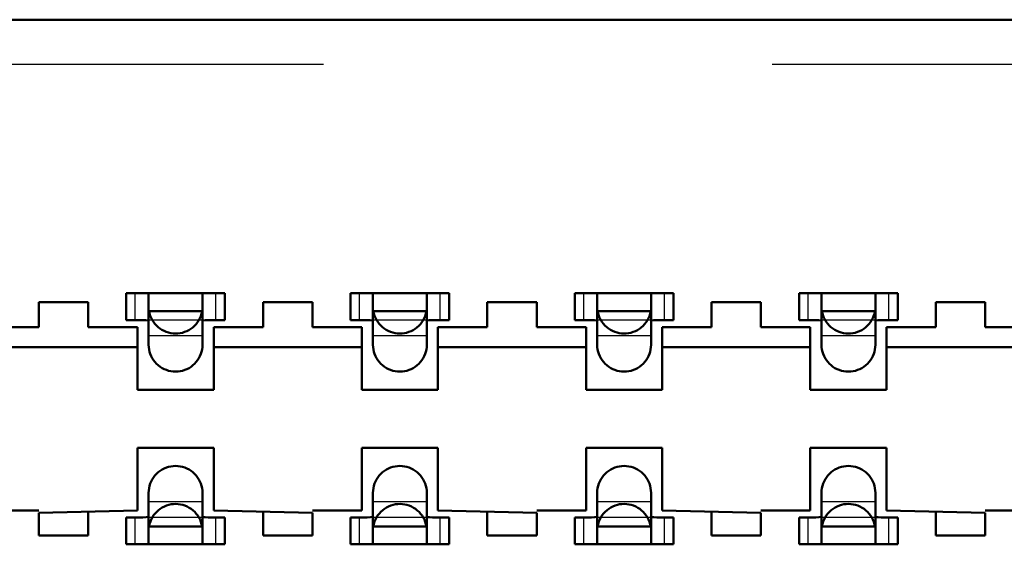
# Model space of a CAD drawing. Header units: inches. Extents: x -1.57 to 1.57, y -0.29 to 0.29.
# Tile 33 of 45: x 0.24 to 0.46, y 0.17 to 0.29. Entities that reach past the tile are written whole.
import ezdxf

# ---------------------------------------------------------------- set-up
doc = ezdxf.new("R2010")
doc.units = ezdxf.units.IN
doc.header["$MEASUREMENT"] = 0
doc.linetypes.add('Dashed', pattern=[2, 1, -1])
for name, color, linetype, lineweight in [('AM_0', 7, 'Continuous', 50), ('AM_4', 3, 'Continuous', 25), ('AM_9', 6, 'Dashed', 25)]:
    doc.layers.add(name, color=color, linetype=linetype, lineweight=lineweight)

# ---------------------------------------------------------------- blocks, each defined once
blk = doc.blocks.new('3_SEAM_50_03_5_L_10_1_A_K_TR_conn_0_in_SEAM_50_03_5_S_10_2_A_K_TR_4')
at = {"layer": 'AM_0', "ltscale": 0.006065}
for p, q in [((0.286, 0.228), (0.264, 0.228)), ((0.264, 0.222), (0.264, 0.228)), ((0.269, 0.21651), (0.269, 0.22785)), ((0.281, 0.22785), (0.281, 0.21651)), ((0.286, 0.222), (0.286, 0.228)), ((0.314, 0.222), (0.314, 0.228)), ((0.336, 0.228), (0.314, 0.228)), ((0.319, 0.21651), (0.319, 0.22785)), ((0.331, 0.22785), (0.331, 0.21651)), ((0.336, 0.222), (0.336, 0.228)), ((0.364, 0.222), (0.364, 0.228)), ((0.386, 0.228), (0.364, 0.228)), ((0.369, 0.21651), (0.369, 0.22785)), ((0.381, 0.22785), (0.381, 0.21651)), ((0.386, 0.222), (0.386, 0.228)), ((0.436, 0.228), (0.414, 0.228)), ((0.414, 0.222), (0.414, 0.228)), ((0.419, 0.21651), (0.419, 0.22785)), ((0.431, 0.22785), (0.431, 0.21651)), ((0.436, 0.222), (0.436, 0.228)), ((0.28092, 0.224), (0.26908, 0.224)), ((0.33092, 0.224), (0.31908, 0.224)), ((0.38092, 0.224), (0.36908, 0.224)), ((0.43092, 0.224), (0.41908, 0.224)), ((0.264, 0.222), (0.26772, 0.222)), ((0.28228, 0.222), (0.286, 0.222)), ((0.314, 0.222), (0.31772, 0.222)), ((0.33228, 0.222), (0.336, 0.222)), ((0.364, 0.222), (0.36772, 0.222)), ((0.38228, 0.222), (0.386, 0.222)), ((0.414, 0.222), (0.41772, 0.222)), ((0.43228, 0.222), (0.436, 0.222)), ((0.269, 0.17215), (0.269, 0.18349)), ((0.281, 0.18349), (0.281, 0.17215)), ((0.319, 0.17215), (0.319, 0.18349)), ((0.331, 0.18349), (0.331, 0.17215)), ((0.369, 0.17215), (0.369, 0.18349)), ((0.381, 0.18349), (0.381, 0.17215)), ((0.419, 0.17215), (0.419, 0.18349)), ((0.431, 0.18349), (0.431, 0.17215)), ((0.26772, 0.178), (0.264, 0.178)), ((0.264, 0.172), (0.264, 0.178)), ((0.286, 0.178), (0.28228, 0.178)), ((0.286, 0.172), (0.286, 0.178)), ((0.31772, 0.178), (0.314, 0.178)), ((0.314, 0.172), (0.314, 0.178)), ((0.336, 0.178), (0.33228, 0.178)), ((0.336, 0.172), (0.336, 0.178)), ((0.36772, 0.178), (0.364, 0.178)), ((0.364, 0.172), (0.364, 0.178)), ((0.386, 0.178), (0.38228, 0.178)), ((0.386, 0.172), (0.386, 0.178)), ((0.41772, 0.178), (0.414, 0.178)), ((0.414, 0.172), (0.414, 0.178)), ((0.436, 0.178), (0.43228, 0.178)), ((0.436, 0.172), (0.436, 0.178)), ((0.28092, 0.176), (0.26908, 0.176)), ((0.33092, 0.176), (0.31908, 0.176)), ((0.38092, 0.176), (0.36908, 0.176)), ((0.43092, 0.176), (0.41908, 0.176)), ((0.264, 0.172), (0.286, 0.172)), ((0.314, 0.172), (0.336, 0.172)), ((0.364, 0.172), (0.386, 0.172)), ((0.414, 0.172), (0.436, 0.172))]:
    blk.add_line(p, q, dxfattribs=at)
for points in [[(0.269, 0.22785), (0.26883, 0.22795), (0.26835, 0.22799), (0.26789, 0.228)], [(0.28211, 0.228), (0.28145, 0.22798), (0.28107, 0.22792), (0.281, 0.22785)], [(0.319, 0.22785), (0.31883, 0.22795), (0.31835, 0.22799), (0.31789, 0.228)], [(0.33211, 0.228), (0.33145, 0.22798), (0.33107, 0.22792), (0.331, 0.22785)], [(0.369, 0.22785), (0.36883, 0.22795), (0.36835, 0.22799), (0.36789, 0.228)], [(0.38211, 0.228), (0.38145, 0.22798), (0.38107, 0.22792), (0.381, 0.22785)], [(0.419, 0.22785), (0.41883, 0.22795), (0.41835, 0.22799), (0.41789, 0.228)], [(0.43211, 0.228), (0.43145, 0.22798), (0.43107, 0.22792), (0.431, 0.22785)], [(0.26908, 0.224), (0.26919, 0.22349), (0.26935, 0.22299), (0.26954, 0.2225), (0.26978, 0.22204), (0.27006, 0.22159), (0.27038, 0.22118), (0.27073, 0.22079), (0.27111, 0.22043), (0.27152, 0.22011), (0.27196, 0.21983), (0.27243, 0.21958), (0.27291, 0.21938), (0.27341, 0.21922), (0.27392, 0.2191), (0.27443, 0.21903), (0.27496, 0.219), (0.27548, 0.21902), (0.276, 0.21908), (0.27651, 0.21919), (0.27701, 0.21935), (0.2775, 0.21954), (0.27796, 0.21978), (0.27841, 0.22006), (0.27882, 0.22038), (0.27921, 0.22073), (0.27957, 0.22111), (0.27989, 0.22152), (0.28017, 0.22196), (0.28042, 0.22243), (0.28062, 0.22291), (0.28078, 0.22341), (0.2809, 0.22392), (0.28092, 0.224)], [(0.31908, 0.224), (0.31919, 0.22349), (0.31935, 0.22299), (0.31954, 0.2225), (0.31978, 0.22204), (0.32006, 0.22159), (0.32038, 0.22118), (0.32073, 0.22079), (0.32111, 0.22043), (0.32152, 0.22011), (0.32196, 0.21983), (0.32243, 0.21958), (0.32291, 0.21938), (0.32341, 0.21922), (0.32392, 0.2191), (0.32443, 0.21903), (0.32496, 0.219), (0.32548, 0.21902), (0.326, 0.21908), (0.32651, 0.21919), (0.32701, 0.21935), (0.3275, 0.21954), (0.32796, 0.21978), (0.32841, 0.22006), (0.32882, 0.22038), (0.32921, 0.22073), (0.32957, 0.22111), (0.32989, 0.22152), (0.33017, 0.22196), (0.33042, 0.22243), (0.33062, 0.22291), (0.33078, 0.22341), (0.3309, 0.22392), (0.33092, 0.224)], [(0.36908, 0.224), (0.36919, 0.22349), (0.36935, 0.22299), (0.36954, 0.2225), (0.36978, 0.22204), (0.37006, 0.22159), (0.37038, 0.22118), (0.37073, 0.22079), (0.37111, 0.22043), (0.37152, 0.22011), (0.37196, 0.21983), (0.37243, 0.21958), (0.37291, 0.21938), (0.37341, 0.21922), (0.37392, 0.2191), (0.37443, 0.21903), (0.37496, 0.219), (0.37548, 0.21902), (0.376, 0.21908), (0.37651, 0.21919), (0.37701, 0.21935), (0.3775, 0.21954), (0.37796, 0.21978), (0.37841, 0.22006), (0.37882, 0.22038), (0.37921, 0.22073), (0.37957, 0.22111), (0.37989, 0.22152), (0.38017, 0.22196), (0.38042, 0.22243), (0.38062, 0.22291), (0.38078, 0.22341), (0.3809, 0.22392), (0.38092, 0.224)], [(0.41908, 0.224), (0.41919, 0.22349), (0.41935, 0.22299), (0.41954, 0.2225), (0.41978, 0.22204), (0.42006, 0.22159), (0.42038, 0.22118), (0.42073, 0.22079), (0.42111, 0.22043), (0.42152, 0.22011), (0.42196, 0.21983), (0.42243, 0.21958), (0.42291, 0.21938), (0.42341, 0.21922), (0.42392, 0.2191), (0.42443, 0.21903), (0.42496, 0.219), (0.42548, 0.21902), (0.426, 0.21908), (0.42651, 0.21919), (0.42701, 0.21935), (0.4275, 0.21954), (0.42796, 0.21978), (0.42841, 0.22006), (0.42882, 0.22038), (0.42921, 0.22073), (0.42957, 0.22111), (0.42989, 0.22152), (0.43017, 0.22196), (0.43042, 0.22243), (0.43062, 0.22291), (0.43078, 0.22341), (0.4309, 0.22392), (0.43092, 0.224)], [(0.269, 0.22175), (0.26884, 0.22191), (0.26837, 0.22198), (0.26772, 0.222)], [(0.28228, 0.222), (0.28157, 0.22198), (0.28113, 0.22189), (0.281, 0.22175)], [(0.319, 0.22175), (0.31884, 0.22191), (0.31837, 0.22198), (0.31772, 0.222)], [(0.33228, 0.222), (0.33157, 0.22198), (0.33113, 0.22189), (0.331, 0.22175)], [(0.369, 0.22175), (0.36884, 0.22191), (0.36837, 0.22198), (0.36772, 0.222)], [(0.38228, 0.222), (0.38157, 0.22198), (0.38113, 0.22189), (0.381, 0.22175)], [(0.419, 0.22175), (0.41884, 0.22191), (0.41837, 0.22198), (0.41772, 0.222)], [(0.43228, 0.222), (0.43157, 0.22198), (0.43113, 0.22189), (0.431, 0.22175)], [(0.281, 0.21651), (0.28098, 0.21599), (0.28091, 0.21547), (0.2808, 0.21496), (0.28064, 0.21446), (0.28044, 0.21398), (0.2802, 0.21351), (0.27991, 0.21307), (0.2796, 0.21266), (0.27924, 0.21227), (0.27886, 0.21192), (0.27844, 0.2116), (0.278, 0.21132), (0.27754, 0.21108), (0.27705, 0.21088), (0.27655, 0.21072), (0.27604, 0.21061), (0.27552, 0.21054), (0.275, 0.21051), (0.27448, 0.21054), (0.27396, 0.21061), (0.27345, 0.21072), (0.27295, 0.21088), (0.27246, 0.21108), (0.272, 0.21132), (0.27156, 0.2116), (0.27114, 0.21192), (0.27076, 0.21227), (0.2704, 0.21266), (0.27009, 0.21307), (0.2698, 0.21351), (0.26956, 0.21398), (0.26936, 0.21446), (0.2692, 0.21496), (0.26909, 0.21547), (0.26902, 0.21599), (0.269, 0.21651)], [(0.331, 0.21651), (0.33098, 0.21599), (0.33091, 0.21547), (0.3308, 0.21496), (0.33064, 0.21446), (0.33044, 0.21398), (0.3302, 0.21351), (0.32991, 0.21307), (0.3296, 0.21266), (0.32924, 0.21227), (0.32886, 0.21192), (0.32844, 0.2116), (0.328, 0.21132), (0.32754, 0.21108), (0.32705, 0.21088), (0.32655, 0.21072), (0.32604, 0.21061), (0.32552, 0.21054), (0.325, 0.21051), (0.32448, 0.21054), (0.32396, 0.21061), (0.32345, 0.21072), (0.32295, 0.21088), (0.32246, 0.21108), (0.322, 0.21132), (0.32156, 0.2116), (0.32114, 0.21192), (0.32076, 0.21227), (0.3204, 0.21266), (0.32009, 0.21307), (0.3198, 0.21351), (0.31956, 0.21398), (0.31936, 0.21446), (0.3192, 0.21496), (0.31909, 0.21547), (0.31902, 0.21599), (0.319, 0.21651)], [(0.381, 0.21651), (0.38098, 0.21599), (0.38091, 0.21547), (0.3808, 0.21496), (0.38064, 0.21446), (0.38044, 0.21398), (0.3802, 0.21351), (0.37991, 0.21307), (0.3796, 0.21266), (0.37924, 0.21227), (0.37886, 0.21192), (0.37844, 0.2116), (0.378, 0.21132), (0.37754, 0.21108), (0.37705, 0.21088), (0.37655, 0.21072), (0.37604, 0.21061), (0.37552, 0.21054), (0.375, 0.21051), (0.37448, 0.21054), (0.37396, 0.21061), (0.37345, 0.21072), (0.37295, 0.21088), (0.37246, 0.21108), (0.372, 0.21132), (0.37156, 0.2116), (0.37114, 0.21192), (0.37076, 0.21227), (0.3704, 0.21266), (0.37009, 0.21307), (0.3698, 0.21351), (0.36956, 0.21398), (0.36936, 0.21446), (0.3692, 0.21496), (0.36909, 0.21547), (0.36902, 0.21599), (0.369, 0.21651)], [(0.431, 0.21651), (0.43098, 0.21599), (0.43091, 0.21547), (0.4308, 0.21496), (0.43064, 0.21446), (0.43044, 0.21398), (0.4302, 0.21351), (0.42991, 0.21307), (0.4296, 0.21266), (0.42924, 0.21227), (0.42886, 0.21192), (0.42844, 0.2116), (0.428, 0.21132), (0.42754, 0.21108), (0.42705, 0.21088), (0.42655, 0.21072), (0.42604, 0.21061), (0.42552, 0.21054), (0.425, 0.21051), (0.42448, 0.21054), (0.42396, 0.21061), (0.42345, 0.21072), (0.42295, 0.21088), (0.42246, 0.21108), (0.422, 0.21132), (0.42156, 0.2116), (0.42114, 0.21192), (0.42076, 0.21227), (0.4204, 0.21266), (0.42009, 0.21307), (0.4198, 0.21351), (0.41956, 0.21398), (0.41936, 0.21446), (0.4192, 0.21496), (0.41909, 0.21547), (0.41902, 0.21599), (0.419, 0.21651)], [(0.269, 0.18349), (0.26902, 0.18401), (0.26909, 0.18453), (0.2692, 0.18504), (0.26936, 0.18554), (0.26956, 0.18602), (0.2698, 0.18649), (0.27009, 0.18693), (0.2704, 0.18734), (0.27076, 0.18773), (0.27114, 0.18808), (0.27156, 0.1884), (0.272, 0.18868), (0.27246, 0.18892), (0.27295, 0.18912), (0.27345, 0.18928), (0.27396, 0.18939), (0.27448, 0.18946), (0.275, 0.18949), (0.27552, 0.18946), (0.27604, 0.18939), (0.27655, 0.18928), (0.27705, 0.18912), (0.27754, 0.18892), (0.278, 0.18868), (0.27844, 0.1884), (0.27886, 0.18808), (0.27924, 0.18773), (0.2796, 0.18734), (0.27991, 0.18693), (0.2802, 0.18649), (0.28044, 0.18602), (0.28064, 0.18554), (0.2808, 0.18504), (0.28091, 0.18453), (0.28098, 0.18401), (0.281, 0.18349)], [(0.319, 0.18349), (0.31902, 0.18401), (0.31909, 0.18453), (0.3192, 0.18504), (0.31936, 0.18554), (0.31956, 0.18602), (0.3198, 0.18649), (0.32009, 0.18693), (0.3204, 0.18734), (0.32076, 0.18773), (0.32114, 0.18808), (0.32156, 0.1884), (0.322, 0.18868), (0.32246, 0.18892), (0.32295, 0.18912), (0.32345, 0.18928), (0.32396, 0.18939), (0.32448, 0.18946), (0.325, 0.18949), (0.32552, 0.18946), (0.32604, 0.18939), (0.32655, 0.18928), (0.32705, 0.18912), (0.32754, 0.18892), (0.328, 0.18868), (0.32844, 0.1884), (0.32886, 0.18808), (0.32924, 0.18773), (0.3296, 0.18734), (0.32991, 0.18693), (0.3302, 0.18649), (0.33044, 0.18602), (0.33064, 0.18554), (0.3308, 0.18504), (0.33091, 0.18453), (0.33098, 0.18401), (0.331, 0.18349)], [(0.369, 0.18349), (0.36902, 0.18401), (0.36909, 0.18453), (0.3692, 0.18504), (0.36936, 0.18554), (0.36956, 0.18602), (0.3698, 0.18649), (0.37009, 0.18693), (0.3704, 0.18734), (0.37076, 0.18773), (0.37114, 0.18808), (0.37156, 0.1884), (0.372, 0.18868), (0.37246, 0.18892), (0.37295, 0.18912), (0.37345, 0.18928), (0.37396, 0.18939), (0.37448, 0.18946), (0.375, 0.18949), (0.37552, 0.18946), (0.37604, 0.18939), (0.37655, 0.18928), (0.37705, 0.18912), (0.37754, 0.18892), (0.378, 0.18868), (0.37844, 0.1884), (0.37886, 0.18808), (0.37924, 0.18773), (0.3796, 0.18734), (0.37991, 0.18693), (0.3802, 0.18649), (0.38044, 0.18602), (0.38064, 0.18554), (0.3808, 0.18504), (0.38091, 0.18453), (0.38098, 0.18401), (0.381, 0.18349)], [(0.419, 0.18349), (0.41902, 0.18401), (0.41909, 0.18453), (0.4192, 0.18504), (0.41936, 0.18554), (0.41956, 0.18602), (0.4198, 0.18649), (0.42009, 0.18693), (0.4204, 0.18734), (0.42076, 0.18773), (0.42114, 0.18808), (0.42156, 0.1884), (0.422, 0.18868), (0.42246, 0.18892), (0.42295, 0.18912), (0.42345, 0.18928), (0.42396, 0.18939), (0.42448, 0.18946), (0.425, 0.18949), (0.42552, 0.18946), (0.42604, 0.18939), (0.42655, 0.18928), (0.42705, 0.18912), (0.42754, 0.18892), (0.428, 0.18868), (0.42844, 0.1884), (0.42886, 0.18808), (0.42924, 0.18773), (0.4296, 0.18734), (0.42991, 0.18693), (0.4302, 0.18649), (0.43044, 0.18602), (0.43064, 0.18554), (0.4308, 0.18504), (0.43091, 0.18453), (0.43098, 0.18401), (0.431, 0.18349)], [(0.28092, 0.176), (0.28081, 0.17651), (0.28065, 0.17701), (0.28046, 0.1775), (0.28022, 0.17796), (0.27994, 0.17841), (0.27962, 0.17882), (0.27927, 0.17921), (0.27889, 0.17957), (0.27848, 0.17989), (0.27804, 0.18017), (0.27757, 0.18042), (0.27709, 0.18062), (0.27659, 0.18078), (0.27608, 0.1809), (0.27557, 0.18097), (0.27504, 0.181), (0.27452, 0.18098), (0.274, 0.18092), (0.27349, 0.18081), (0.27299, 0.18065), (0.2725, 0.18046), (0.27204, 0.18022), (0.27159, 0.17994), (0.27118, 0.17962), (0.27079, 0.17927), (0.27043, 0.17889), (0.27011, 0.17848), (0.26983, 0.17804), (0.26958, 0.17757), (0.26938, 0.17709), (0.26922, 0.17659), (0.2691, 0.17608), (0.26908, 0.176)], [(0.33092, 0.176), (0.33081, 0.17651), (0.33065, 0.17701), (0.33046, 0.1775), (0.33022, 0.17796), (0.32994, 0.17841), (0.32962, 0.17882), (0.32927, 0.17921), (0.32889, 0.17957), (0.32848, 0.17989), (0.32804, 0.18017), (0.32757, 0.18042), (0.32709, 0.18062), (0.32659, 0.18078), (0.32608, 0.1809), (0.32557, 0.18097), (0.32504, 0.181), (0.32452, 0.18098), (0.324, 0.18092), (0.32349, 0.18081), (0.32299, 0.18065), (0.3225, 0.18046), (0.32204, 0.18022), (0.32159, 0.17994), (0.32118, 0.17962), (0.32079, 0.17927), (0.32043, 0.17889), (0.32011, 0.17848), (0.31983, 0.17804), (0.31958, 0.17757), (0.31938, 0.17709), (0.31922, 0.17659), (0.3191, 0.17608), (0.31908, 0.176)], [(0.38092, 0.176), (0.38081, 0.17651), (0.38065, 0.17701), (0.38046, 0.1775), (0.38022, 0.17796), (0.37994, 0.17841), (0.37962, 0.17882), (0.37927, 0.17921), (0.37889, 0.17957), (0.37848, 0.17989), (0.37804, 0.18017), (0.37757, 0.18042), (0.37709, 0.18062), (0.37659, 0.18078), (0.37608, 0.1809), (0.37557, 0.18097), (0.37504, 0.181), (0.37452, 0.18098), (0.374, 0.18092), (0.37349, 0.18081), (0.37299, 0.18065), (0.3725, 0.18046), (0.37204, 0.18022), (0.37159, 0.17994), (0.37118, 0.17962), (0.37079, 0.17927), (0.37043, 0.17889), (0.37011, 0.17848), (0.36983, 0.17804), (0.36958, 0.17757), (0.36938, 0.17709), (0.36922, 0.17659), (0.3691, 0.17608), (0.36908, 0.176)], [(0.43092, 0.176), (0.43081, 0.17651), (0.43065, 0.17701), (0.43046, 0.1775), (0.43022, 0.17796), (0.42994, 0.17841), (0.42962, 0.17882), (0.42927, 0.17921), (0.42889, 0.17957), (0.42848, 0.17989), (0.42804, 0.18017), (0.42757, 0.18042), (0.42709, 0.18062), (0.42659, 0.18078), (0.42608, 0.1809), (0.42557, 0.18097), (0.42504, 0.181), (0.42452, 0.18098), (0.424, 0.18092), (0.42349, 0.18081), (0.42299, 0.18065), (0.4225, 0.18046), (0.42204, 0.18022), (0.42159, 0.17994), (0.42118, 0.17962), (0.42079, 0.17927), (0.42043, 0.17889), (0.42011, 0.17848), (0.41983, 0.17804), (0.41958, 0.17757), (0.41938, 0.17709), (0.41922, 0.17659), (0.4191, 0.17608), (0.41908, 0.176)], [(0.26772, 0.178), (0.26843, 0.17802), (0.26887, 0.17811), (0.269, 0.17825)], [(0.281, 0.17825), (0.28116, 0.17809), (0.28163, 0.17802), (0.28228, 0.178)], [(0.31772, 0.178), (0.31843, 0.17802), (0.31887, 0.17811), (0.319, 0.17825)], [(0.331, 0.17825), (0.33116, 0.17809), (0.33163, 0.17802), (0.33228, 0.178)], [(0.36772, 0.178), (0.36843, 0.17802), (0.36887, 0.17811), (0.369, 0.17825)], [(0.381, 0.17825), (0.38116, 0.17809), (0.38163, 0.17802), (0.38228, 0.178)], [(0.41772, 0.178), (0.41843, 0.17802), (0.41887, 0.17811), (0.419, 0.17825)], [(0.431, 0.17825), (0.43116, 0.17809), (0.43163, 0.17802), (0.43228, 0.178)], [(0.26789, 0.172), (0.26855, 0.17202), (0.26893, 0.17208), (0.269, 0.17215)], [(0.281, 0.17215), (0.28117, 0.17205), (0.28165, 0.17201), (0.28211, 0.172)], [(0.31789, 0.172), (0.31855, 0.17202), (0.31893, 0.17208), (0.319, 0.17215)], [(0.331, 0.17215), (0.33117, 0.17205), (0.33165, 0.17201), (0.33211, 0.172)], [(0.36789, 0.172), (0.36855, 0.17202), (0.36893, 0.17208), (0.369, 0.17215)], [(0.381, 0.17215), (0.38117, 0.17205), (0.38165, 0.17201), (0.38211, 0.172)], [(0.41789, 0.172), (0.41855, 0.17202), (0.41893, 0.17208), (0.419, 0.17215)], [(0.431, 0.17215), (0.43117, 0.17205), (0.43165, 0.17201), (0.43211, 0.172)]]:
    blk.add_lwpolyline(points, dxfattribs=at)
at = {"layer": 'AM_4', "ltscale": 0.006065}
for p, q in [((0.266, 0.222), (0.266, 0.228)), ((0.284, 0.222), (0.284, 0.228)), ((0.316, 0.222), (0.316, 0.228)), ((0.334, 0.222), (0.334, 0.228)), ((0.366, 0.222), (0.366, 0.228)), ((0.384, 0.222), (0.384, 0.228)), ((0.416, 0.222), (0.416, 0.228)), ((0.434, 0.222), (0.434, 0.228)), ((0.266, 0.172), (0.266, 0.178)), ((0.284, 0.172), (0.284, 0.178)), ((0.316, 0.172), (0.316, 0.178)), ((0.334, 0.172), (0.334, 0.178)), ((0.366, 0.172), (0.366, 0.178)), ((0.384, 0.172), (0.384, 0.178)), ((0.416, 0.172), (0.416, 0.178)), ((0.434, 0.172), (0.434, 0.178))]:
    blk.add_line(p, q, dxfattribs=at)
at = {"layer": 'AM_9', "ltscale": 0.006065}
for p, q in [((1.308, 0.279), (-1.308, 0.279)), ((0.28228, 0.222), (0.26772, 0.222)), ((0.33228, 0.222), (0.31772, 0.222)), ((0.38228, 0.222), (0.36772, 0.222)), ((0.43228, 0.222), (0.41772, 0.222)), ((0.281, 0.21849), (0.269, 0.21849)), ((0.331, 0.21849), (0.319, 0.21849)), ((0.381, 0.21849), (0.369, 0.21849)), ((0.431, 0.21849), (0.419, 0.21849)), ((0.281, 0.18151), (0.269, 0.18151)), ((0.331, 0.18151), (0.319, 0.18151)), ((0.381, 0.18151), (0.369, 0.18151)), ((0.431, 0.18151), (0.419, 0.18151)), ((0.28228, 0.178), (0.26772, 0.178)), ((0.33228, 0.178), (0.31772, 0.178)), ((0.38228, 0.178), (0.36772, 0.178)), ((0.43228, 0.178), (0.41772, 0.178))]:
    blk.add_line(p, q, dxfattribs=at)
blk = doc.blocks.new('4_SEAM_50_03_5_L_10_1_A_K_TR_body_0_in_SEAM_50_03_5_S_10_2_A_K_TR_4')
at = {"layer": 'AM_0', "ltscale": 0.006206}
for p, q in [((1.318, 0.289), (-1.318, 0.289)), ((0.2555, 0.226), (0.2445, 0.226)), ((0.2445, 0.226), (0.2445, 0.22045)), ((0.2555, 0.22045), (0.2555, 0.226)), ((0.3055, 0.226), (0.2945, 0.226)), ((0.2945, 0.226), (0.2945, 0.22045)), ((0.3055, 0.22045), (0.3055, 0.226)), ((0.3555, 0.226), (0.3445, 0.226)), ((0.3445, 0.226), (0.3445, 0.22045)), ((0.3555, 0.22045), (0.3555, 0.226)), ((0.4055, 0.226), (0.3945, 0.226)), ((0.3945, 0.226), (0.3945, 0.22045)), ((0.4055, 0.22045), (0.4055, 0.226)), ((0.4555, 0.226), (0.4445, 0.226)), ((0.4445, 0.226), (0.4445, 0.22045)), ((0.4555, 0.22045), (0.4555, 0.226)), ((0.2445, 0.22045), (0.2335, 0.22045)), ((0.2665, 0.22045), (0.2555, 0.22045)), ((0.2665, 0.20645), (0.2665, 0.22045)), ((0.2945, 0.22045), (0.2835, 0.22045)), ((0.2835, 0.22045), (0.2835, 0.20645)), ((0.3165, 0.22045), (0.3055, 0.22045)), ((0.3165, 0.20645), (0.3165, 0.22045)), ((0.3335, 0.22045), (0.3335, 0.20645)), ((0.3445, 0.22045), (0.3335, 0.22045)), ((0.3665, 0.22045), (0.3555, 0.22045)), ((0.3665, 0.20645), (0.3665, 0.22045)), ((0.3835, 0.22045), (0.3835, 0.20645)), ((0.3945, 0.22045), (0.3835, 0.22045)), ((0.4165, 0.22045), (0.4055, 0.22045)), ((0.4165, 0.20645), (0.4165, 0.22045)), ((0.4335, 0.22045), (0.4335, 0.20645)), ((0.4445, 0.22045), (0.4335, 0.22045)), ((0.4665, 0.22045), (0.4555, 0.22045)), ((0.2665, 0.216), (0.2335, 0.216)), ((0.3165, 0.216), (0.2835, 0.216)), ((0.3665, 0.216), (0.3335, 0.216)), ((0.4165, 0.216), (0.3835, 0.216)), ((0.4665, 0.216), (0.4335, 0.216)), ((0.2835, 0.20645), (0.2665, 0.20645)), ((0.3335, 0.20645), (0.3165, 0.20645)), ((0.3835, 0.20645), (0.3665, 0.20645)), ((0.4335, 0.20645), (0.4165, 0.20645)), ((0.2665, 0.19355), (0.2665, 0.17955)), ((0.2835, 0.19355), (0.2665, 0.19355)), ((0.2835, 0.17955), (0.2835, 0.19355)), ((0.3165, 0.19355), (0.3165, 0.17955)), ((0.3335, 0.19355), (0.3165, 0.19355)), ((0.3335, 0.17955), (0.3335, 0.19355)), ((0.3665, 0.19355), (0.3665, 0.17955)), ((0.3835, 0.19355), (0.3665, 0.19355)), ((0.3835, 0.17955), (0.3835, 0.19355)), ((0.4165, 0.19355), (0.4165, 0.17955)), ((0.4335, 0.19355), (0.4165, 0.19355)), ((0.4335, 0.17955), (0.4335, 0.19355)), ((0.2445, 0.17955), (0.2335, 0.17955)), ((0.2665, 0.17955), (0.2445, 0.179)), ((0.2445, 0.174), (0.2445, 0.179)), ((0.2555, 0.179), (0.2555, 0.174)), ((0.3055, 0.179), (0.2835, 0.17955)), ((0.2945, 0.174), (0.2945, 0.179)), ((0.3165, 0.17955), (0.3055, 0.17955)), ((0.3055, 0.179), (0.3055, 0.174)), ((0.3555, 0.179), (0.3335, 0.17955)), ((0.3445, 0.174), (0.3445, 0.179)), ((0.3665, 0.17955), (0.3555, 0.17955)), ((0.3555, 0.179), (0.3555, 0.174)), ((0.4055, 0.179), (0.3835, 0.17955)), ((0.3945, 0.174), (0.3945, 0.179)), ((0.4165, 0.17955), (0.4055, 0.17955)), ((0.4055, 0.179), (0.4055, 0.174)), ((0.4555, 0.179), (0.4335, 0.17955)), ((0.4445, 0.174), (0.4445, 0.179)), ((0.4665, 0.17955), (0.4555, 0.17955)), ((0.4555, 0.179), (0.4555, 0.174)), ((0.2555, 0.174), (0.2445, 0.174)), ((0.3055, 0.174), (0.2945, 0.174)), ((0.3555, 0.174), (0.3445, 0.174)), ((0.4055, 0.174), (0.3945, 0.174)), ((0.4555, 0.174), (0.4445, 0.174))]:
    blk.add_line(p, q, dxfattribs=at)

msp = doc.modelspace()

# ---------------------------------------------------------------- block references
for name in ['4_SEAM_50_03_5_L_10_1_A_K_TR_body_0_in_SEAM_50_03_5_S_10_2_A_K_TR_4', '3_SEAM_50_03_5_L_10_1_A_K_TR_conn_0_in_SEAM_50_03_5_S_10_2_A_K_TR_4']:
    msp.add_blockref(name, (0, 0))

doc.saveas('drawing.dxf')
